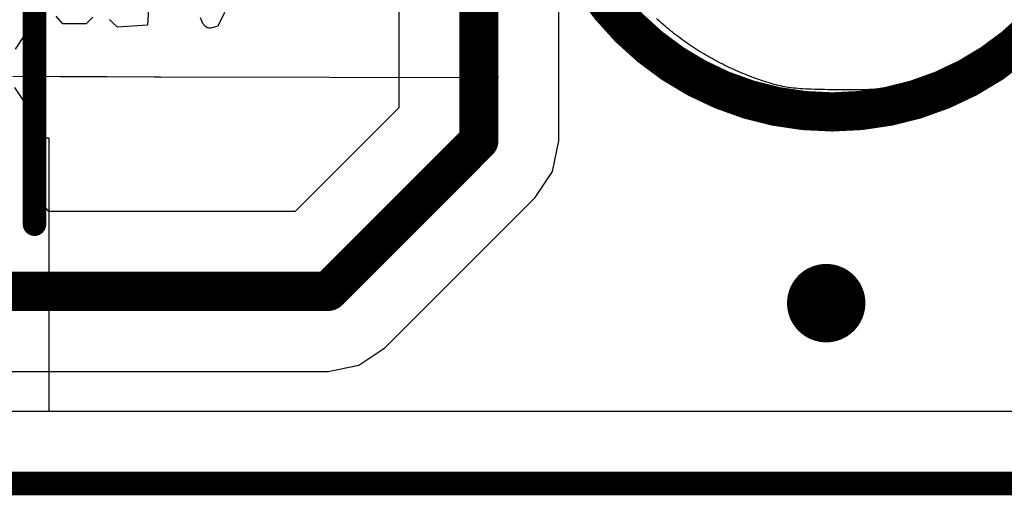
# Model space of a CAD drawing. Header units: millimetres. Extents: x -9.2 to 30.1, y -0.1 to 69.3.
# Tile 14 of 25: x 19.3 to 25.7, y -0.1 to 3. Entities that reach past the tile are written whole.
import ezdxf

# ---------------------------------------------------------------- set-up
doc = ezdxf.new("R2010")
doc.units = ezdxf.units.MM
for name, color, linetype in [('BottomLayer', 5, 'Continuous'), ('BottomOverlay', 54, 'Continuous'), ('KeepOutLayer', 6, 'Continuous'), ('MultiLayer', 9, 'Continuous'), ('TopLayer', 1, 'Continuous'), ('TopOverlay', 2, 'Continuous'), ('ViaHoleLayer', 16, 'Continuous')]:
    doc.layers.add(name, color=color, linetype=linetype)

# ---------------------------------------------------------------- blocks, each defined once
blk = doc.blocks.new('ROHS_B_21')
at = {"layer": 'BottomOverlay'}
for p, q in [((-0.5171, 1.7882), (-0.5322, 1.7854)), ((-0.5019, 1.7908), (-0.5171, 1.7882)), ((-0.4866, 1.7933), (-0.5019, 1.7908)), ((-0.471, 1.7957), (-0.4866, 1.7933)), ((-0.4553, 1.7979), (-0.471, 1.7957)), ((-0.4394, 1.8), (-0.4553, 1.7979)), ((-0.4234, 1.8019), (-0.4394, 1.8)), ((-0.4073, 1.8037), (-0.4234, 1.8019)), ((-0.391, 1.8054), (-0.4073, 1.8037)), ((-0.3746, 1.8069), (-0.391, 1.8054)), ((-0.3581, 1.8083), (-0.3746, 1.8069)), ((-0.3414, 1.8096), (-0.3581, 1.8083)), ((-0.3247, 1.8107), (-0.3414, 1.8096)), ((-0.3078, 1.8117), (-0.3247, 1.8107)), ((-0.2909, 1.8125), (-0.3078, 1.8117)), ((-0.2739, 1.8133), (-0.2909, 1.8125)), ((-0.2567, 1.8138), (-0.2739, 1.8133)), ((-0.2396, 1.8143), (-0.2567, 1.8138)), ((-0.2223, 1.8146), (-0.2396, 1.8143)), ((-0.205, 1.8147), (-0.2223, 1.8146)), ((-0.1876, 1.8148), (-0.205, 1.8147)), ((-0.1702, 1.8147), (-0.1876, 1.8148)), ((-0.1527, 1.8145), (-0.1702, 1.8147)), ((-0.1352, 1.8141), (-0.1527, 1.8145)), ((-0.1177, 1.8136), (-0.1352, 1.8141)), ((-0.1002, 1.813), (-0.1177, 1.8136)), ((-0.0826, 1.8122), (-0.1002, 1.813)), ((-0.0651, 1.8113), (-0.0826, 1.8122)), ((-0.0475, 1.8103), (-0.0651, 1.8113)), ((-0.0299, 1.8092), (-0.0475, 1.8103)), ((-0.0124, 1.8079), (-0.0299, 1.8092)), ((0.0051, 1.8065), (-0.0124, 1.8079)), ((0.0226, 1.8049), (0.0051, 1.8065)), ((0.0401, 1.8033), (0.0226, 1.8049)), ((0.0575, 1.8015), (0.0401, 1.8033)), ((0.0749, 1.7995), (0.0575, 1.8015)), ((0.0923, 1.7975), (0.0749, 1.7995)), ((0.1096, 1.7953), (0.0923, 1.7975)), ((0.1268, 1.793), (0.1096, 1.7953)), ((0.1439, 1.7905), (0.1268, 1.793)), ((0.161, 1.788), (0.1439, 1.7905)), ((0.178, 1.7853), (0.161, 1.788)), ((-0.7621, 1.7232), (-0.7808, 1.7168)), ((-0.7434, 1.7294), (-0.7621, 1.7232)), ((-0.7246, 1.7354), (-0.7434, 1.7294)), ((-0.7057, 1.7413), (-0.7246, 1.7354)), ((-0.6867, 1.747), (-0.7057, 1.7413)), ((-0.6676, 1.7525), (-0.6867, 1.747)), ((-0.6485, 1.7579), (-0.6676, 1.7525)), ((-0.6292, 1.763), (-0.6485, 1.7579)), ((-0.6098, 1.768), (-0.6292, 1.763)), ((-0.5903, 1.7728), (-0.6098, 1.768)), ((-0.5761, 1.7762), (-0.5903, 1.7728)), ((-0.5617, 1.7794), (-0.5761, 1.7762)), ((-0.547, 1.7825), (-0.5617, 1.7794)), ((-0.5322, 1.7854), (-0.547, 1.7825)), ((0.1949, 1.7825), (0.178, 1.7853)), ((0.2117, 1.7795), (0.1949, 1.7825)), ((0.2283, 1.7765), (0.2117, 1.7795)), ((0.2449, 1.7733), (0.2283, 1.7765)), ((0.2614, 1.7699), (0.2449, 1.7733)), ((0.2777, 1.7665), (0.2614, 1.7699)), ((0.2939, 1.7629), (0.2777, 1.7665)), ((0.31, 1.7592), (0.2939, 1.7629)), ((0.3259, 1.7554), (0.31, 1.7592)), ((0.3417, 1.7515), (0.3259, 1.7554)), ((0.3573, 1.7474), (0.3417, 1.7515)), ((0.3728, 1.7433), (0.3573, 1.7474)), ((0.388, 1.739), (0.3728, 1.7433)), ((0.4032, 1.7345), (0.388, 1.739)), ((0.4181, 1.73), (0.4032, 1.7345)), ((0.4328, 1.7253), (0.4181, 1.73)), ((0.4473, 1.7205), (0.4328, 1.7253)), ((-0.9259, 1.6598), (-0.9436, 1.6519)), ((-0.9082, 1.6675), (-0.9259, 1.6598)), ((-0.8903, 1.675), (-0.9082, 1.6675)), ((-0.8723, 1.6824), (-0.8903, 1.675)), ((-0.8542, 1.6896), (-0.8723, 1.6824)), ((-0.836, 1.6967), (-0.8542, 1.6896)), ((-0.8177, 1.7036), (-0.836, 1.6967)), ((-0.7993, 1.7103), (-0.8177, 1.7036)), ((-0.7808, 1.7168), (-0.7993, 1.7103)), ((-0.6001, 1.6568), (-0.5799, 1.6617)), ((-0.5799, 1.6617), (-0.5598, 1.6662)), ((-0.5799, 1.6617), (-0.5799, 1.6617)), ((-0.5598, 1.6662), (-0.5397, 1.6702)), ((-0.5598, 1.6662), (-0.5598, 1.6662)), ((-0.5397, 1.6702), (-0.5193, 1.6738)), ((-0.5397, 1.6702), (-0.5397, 1.6702)), ((-0.5193, 1.6738), (-0.4986, 1.677)), ((-0.5193, 1.6738), (-0.5193, 1.6738)), ((-0.4986, 1.677), (-0.4772, 1.6799)), ((-0.4986, 1.677), (-0.4986, 1.677)), ((-0.4772, 1.6799), (-0.4552, 1.6824)), ((-0.4772, 1.6799), (-0.4772, 1.6799)), ((-0.4552, 1.6824), (-0.4322, 1.6845)), ((-0.4552, 1.6824), (-0.4552, 1.6824)), ((-0.4322, 1.6845), (-0.4082, 1.6863)), ((-0.4322, 1.6845), (-0.4322, 1.6845)), ((-0.4082, 1.6863), (-0.3829, 1.6879)), ((-0.4082, 1.6863), (-0.4082, 1.6863)), ((-0.3829, 1.6879), (-0.3562, 1.6891)), ((-0.3829, 1.6879), (-0.3829, 1.6879)), ((-0.3562, 1.6891), (-0.3279, 1.6901)), ((-0.3562, 1.6891), (-0.3562, 1.6891)), ((-0.3279, 1.6901), (-0.2979, 1.6909)), ((-0.3279, 1.6901), (-0.3279, 1.6901)), ((-0.2979, 1.6909), (-0.266, 1.6914)), ((-0.2979, 1.6909), (-0.2979, 1.6909)), ((-0.266, 1.6914), (-0.232, 1.6917)), ((-0.266, 1.6914), (-0.266, 1.6914)), ((-0.232, 1.6917), (-0.1957, 1.6918)), ((-0.232, 1.6917), (-0.232, 1.6917)), ((-0.1957, 1.6918), (-0.1957, 1.6918)), ((-0.1957, 1.6918), (-0.1702, 1.6918)), ((-0.1702, 1.6918), (-0.1702, 1.6918)), ((-0.1702, 1.6918), (-0.1436, 1.6917)), ((-0.1436, 1.6917), (-0.1436, 1.6917)), ((-0.1436, 1.6917), (-0.1157, 1.6916)), ((-0.1157, 1.6916), (-0.1157, 1.6916)), ((-0.1157, 1.6916), (-0.0891, 1.6914)), ((-0.0891, 1.6914), (-0.0891, 1.6914)), ((-0.0891, 1.6914), (-0.0637, 1.6911)), ((-0.0637, 1.6911), (-0.0637, 1.6911)), ((-0.0637, 1.6911), (-0.0396, 1.6908)), ((-0.0396, 1.6908), (-0.0396, 1.6908)), ((-0.0396, 1.6908), (-0.0166, 1.6904)), ((-0.0166, 1.6904), (-0.0166, 1.6904)), ((-0.0166, 1.6904), (0.0052, 1.6899)), ((0.0052, 1.6899), (0.0052, 1.6899)), ((0.0052, 1.6899), (0.0261, 1.6893)), ((0.0261, 1.6893), (0.0261, 1.6893)), ((0.0261, 1.6893), (0.046, 1.6886)), ((0.046, 1.6886), (0.046, 1.6886)), ((0.046, 1.6886), (0.065, 1.6878)), ((0.065, 1.6878), (0.065, 1.6878)), ((0.065, 1.6878), (0.0832, 1.6869)), ((0.0832, 1.6869), (0.0832, 1.6869)), ((0.0832, 1.6869), (0.1006, 1.6858)), ((0.1006, 1.6858), (0.1006, 1.6858)), ((0.1006, 1.6858), (0.1173, 1.6847)), ((0.1173, 1.6847), (0.1173, 1.6847)), ((0.1173, 1.6847), (0.1334, 1.6833)), ((0.1334, 1.6833), (0.1334, 1.6833)), ((0.1334, 1.6833), (0.1489, 1.6819)), ((0.1489, 1.6819), (0.1489, 1.6819)), ((0.1489, 1.6819), (0.1639, 1.6802)), ((0.1639, 1.6802), (0.1639, 1.6802)), ((0.1639, 1.6802), (0.1784, 1.6784)), ((0.1784, 1.6784), (0.1784, 1.6784)), ((0.1784, 1.6784), (0.1925, 1.6765)), ((0.1925, 1.6765), (0.1925, 1.6765)), ((0.1925, 1.6765), (0.2063, 1.6743)), ((0.2063, 1.6743), (0.2063, 1.6743)), ((0.2063, 1.6743), (0.2199, 1.6719)), ((0.2199, 1.6719), (0.2199, 1.6719)), ((0.2199, 1.6719), (0.2332, 1.6694)), ((0.2332, 1.6694), (0.2332, 1.6694)), ((0.2332, 1.6694), (0.2464, 1.6666)), ((0.2464, 1.6666), (0.2464, 1.6666)), ((0.2464, 1.6666), (0.2595, 1.6636)), ((0.2595, 1.6636), (0.2595, 1.6636)), ((0.2595, 1.6636), (0.2727, 1.6604)), ((0.2727, 1.6604), (0.2727, 1.6604)), ((0.2727, 1.6604), (0.2858, 1.657)), ((0.4617, 1.7156), (0.4473, 1.7205)), ((0.4862, 1.7069), (0.4617, 1.7156)), ((0.5106, 1.6978), (0.4862, 1.7069)), ((0.5348, 1.6884), (0.5106, 1.6978)), ((0.5589, 1.6787), (0.5348, 1.6884)), ((0.5828, 1.6686), (0.5589, 1.6787)), ((0.6065, 1.6583), (0.5828, 1.6686)), ((-1.0474, 1.6014), (-1.0643, 1.5924)), ((-1.0304, 1.6102), (-1.0474, 1.6014)), ((-1.0132, 1.6189), (-1.0304, 1.6102)), ((-0.996, 1.6274), (-1.0132, 1.6189)), ((-0.9786, 1.6357), (-0.996, 1.6274)), ((-0.9612, 1.6439), (-0.9786, 1.6357)), ((-0.9436, 1.6519), (-0.9612, 1.6439)), ((-0.7948, 1.594), (-0.7731, 1.6022)), ((-0.7731, 1.6022), (-0.7513, 1.6102)), ((-0.7731, 1.6022), (-0.7731, 1.6022)), ((-0.7513, 1.6102), (-0.7294, 1.6178)), ((-0.7513, 1.6102), (-0.7513, 1.6102)), ((-0.7294, 1.6178), (-0.7074, 1.6252)), ((-0.7294, 1.6178), (-0.7294, 1.6178)), ((-0.7074, 1.6252), (-0.6852, 1.6323)), ((-0.7074, 1.6252), (-0.7074, 1.6252)), ((-0.6852, 1.6323), (-0.663, 1.6392)), ((-0.6852, 1.6323), (-0.6852, 1.6323)), ((-0.663, 1.6392), (-0.6414, 1.6456)), ((-0.663, 1.6392), (-0.663, 1.6392)), ((-0.6414, 1.6456), (-0.6205, 1.6514)), ((-0.6414, 1.6456), (-0.6414, 1.6456)), ((-0.6205, 1.6514), (-0.6001, 1.6568)), ((-0.6205, 1.6514), (-0.6205, 1.6514)), ((-0.6001, 1.6568), (-0.6001, 1.6568)), ((0.2858, 1.657), (0.2858, 1.657)), ((0.2858, 1.657), (0.2991, 1.6533)), ((0.2991, 1.6533), (0.2991, 1.6533)), ((0.2991, 1.6533), (0.3126, 1.6494)), ((0.3126, 1.6494), (0.3126, 1.6494)), ((0.3126, 1.6494), (0.3263, 1.6452)), ((0.3263, 1.6452), (0.3263, 1.6452)), ((0.3263, 1.6452), (0.3403, 1.6407)), ((0.3403, 1.6407), (0.3403, 1.6407)), ((0.3403, 1.6407), (0.3546, 1.636)), ((0.3546, 1.636), (0.3546, 1.636)), ((0.3546, 1.636), (0.3694, 1.6309)), ((0.3694, 1.6309), (0.3694, 1.6309)), ((0.3694, 1.6309), (0.3847, 1.6256)), ((0.3847, 1.6256), (0.3847, 1.6256)), ((0.3847, 1.6256), (0.4006, 1.62)), ((0.4006, 1.62), (0.4006, 1.62)), ((0.4006, 1.62), (0.4157, 1.6145)), ((0.4157, 1.6145), (0.4157, 1.6145)), ((0.4157, 1.6145), (0.4307, 1.6089)), ((0.4307, 1.6089), (0.4307, 1.6089)), ((0.4307, 1.6089), (0.4457, 1.6033)), ((0.4457, 1.6033), (0.4457, 1.6033)), ((0.4457, 1.6033), (0.4606, 1.5974)), ((0.4606, 1.5974), (0.4606, 1.5974)), ((0.4606, 1.5974), (0.4754, 1.5915)), ((0.6301, 1.6476), (0.6065, 1.6583)), ((0.6535, 1.6366), (0.6301, 1.6476)), ((0.6767, 1.6253), (0.6535, 1.6366)), ((0.6998, 1.6137), (0.6767, 1.6253)), ((0.7227, 1.6018), (0.6998, 1.6137)), ((0.7454, 1.5896), (0.7227, 1.6018)), ((-1.1634, 1.5355), (-1.1795, 1.5255)), ((-1.1472, 1.5453), (-1.1634, 1.5355)), ((-1.1308, 1.5551), (-1.1472, 1.5453)), ((-1.1144, 1.5646), (-1.1308, 1.5551)), ((-1.0978, 1.5741), (-1.1144, 1.5646)), ((-1.0811, 1.5833), (-1.0978, 1.5741)), ((-1.0643, 1.5924), (-1.0811, 1.5833)), ((-0.9428, 1.5288), (-0.9221, 1.5389)), ((-0.9221, 1.5389), (-0.9012, 1.5487)), ((-0.9221, 1.5389), (-0.9221, 1.5389)), ((-0.9012, 1.5487), (-0.8802, 1.5583)), ((-0.9012, 1.5487), (-0.9012, 1.5487)), ((-0.8802, 1.5583), (-0.859, 1.5676)), ((-0.8802, 1.5583), (-0.8802, 1.5583)), ((-0.859, 1.5676), (-0.8377, 1.5767)), ((-0.859, 1.5676), (-0.859, 1.5676)), ((-0.8377, 1.5767), (-0.8163, 1.5855)), ((-0.8377, 1.5767), (-0.8377, 1.5767)), ((-0.8163, 1.5855), (-0.7948, 1.594)), ((-0.8163, 1.5855), (-0.8163, 1.5855)), ((-0.7948, 1.594), (-0.7948, 1.594)), ((0.4754, 1.5915), (0.4754, 1.5915)), ((0.4754, 1.5915), (0.4902, 1.5855)), ((0.4902, 1.5855), (0.4902, 1.5855)), ((0.4902, 1.5855), (0.5049, 1.5794)), ((0.5049, 1.5794), (0.5049, 1.5794)), ((0.5049, 1.5794), (0.5195, 1.5731)), ((0.5195, 1.5731), (0.5195, 1.5731)), ((0.5195, 1.5731), (0.534, 1.5668)), ((0.534, 1.5668), (0.534, 1.5668)), ((0.534, 1.5668), (0.5485, 1.5603)), ((0.5485, 1.5603), (0.5485, 1.5603)), ((0.5485, 1.5603), (0.5629, 1.5537)), ((0.5629, 1.5537), (0.5629, 1.5537)), ((0.5629, 1.5537), (0.5772, 1.5471)), ((0.5772, 1.5471), (0.5772, 1.5471)), ((0.5772, 1.5471), (0.5914, 1.5403)), ((0.5914, 1.5403), (0.5914, 1.5403)), ((0.5914, 1.5403), (0.6056, 1.5334)), ((0.6056, 1.5334), (0.6056, 1.5334)), ((0.6056, 1.5334), (0.6196, 1.5264)), ((0.7679, 1.5772), (0.7454, 1.5896)), ((0.7902, 1.5644), (0.7679, 1.5772)), ((0.8124, 1.5513), (0.7902, 1.5644)), ((0.8343, 1.5379), (0.8124, 1.5513)), ((0.8561, 1.5242), (0.8343, 1.5379)), ((-1.1955, 1.5153), (-1.2113, 1.505)), ((-1.1795, 1.5255), (-1.1955, 1.5153)), ((-1.0642, 1.4629), (-1.0443, 1.4745)), ((-1.0443, 1.4745), (-1.0243, 1.4859)), ((-1.0443, 1.4745), (-1.0443, 1.4745)), ((-1.0243, 1.4859), (-1.0042, 1.497)), ((-1.0243, 1.4859), (-1.0243, 1.4859)), ((-1.0042, 1.497), (-0.9839, 1.5078)), ((-1.0042, 1.497), (-1.0042, 1.497)), ((-0.9839, 1.5078), (-0.9634, 1.5185)), ((-0.9839, 1.5078), (-0.9839, 1.5078)), ((-0.9634, 1.5185), (-0.9428, 1.5288)), ((-0.9634, 1.5185), (-0.9634, 1.5185)), ((-0.9428, 1.5288), (-0.9428, 1.5288)), ((0.6196, 1.5264), (0.6196, 1.5264)), ((0.6196, 1.5264), (0.6336, 1.5193)), ((0.6336, 1.5193), (0.6336, 1.5193)), ((0.6336, 1.5193), (0.6476, 1.5121)), ((0.6476, 1.5121), (0.6476, 1.5121)), ((0.6476, 1.5121), (0.6614, 1.5048)), ((0.6614, 1.5048), (0.6614, 1.5048)), ((0.6614, 1.5048), (0.6752, 1.4974)), ((0.6752, 1.4974), (0.6752, 1.4974)), ((0.6752, 1.4974), (0.6889, 1.4899)), ((0.6889, 1.4899), (0.6889, 1.4899)), ((0.6889, 1.4899), (0.7025, 1.4823)), ((0.7025, 1.4823), (0.7025, 1.4823)), ((0.7025, 1.4823), (0.716, 1.4745)), ((0.716, 1.4745), (0.716, 1.4745)), ((0.716, 1.4745), (0.7294, 1.4667)), ((0.8776, 1.5103), (0.8561, 1.5242)), ((0.899, 1.4961), (0.8776, 1.5103)), ((0.9201, 1.4816), (0.899, 1.4961)), ((0.9411, 1.4668), (0.9201, 1.4816)), ((-1.161, 1.4012), (-1.142, 1.414)), ((-1.142, 1.414), (-1.1228, 1.4266)), ((-1.142, 1.414), (-1.142, 1.414)), ((-1.1228, 1.4266), (-1.1034, 1.4389)), ((-1.1228, 1.4266), (-1.1228, 1.4266)), ((-1.1034, 1.4389), (-1.0839, 1.451)), ((-1.1034, 1.4389), (-1.1034, 1.4389)), ((-1.0839, 1.451), (-1.0642, 1.4629)), ((-1.0839, 1.451), (-1.0839, 1.451)), ((-1.0642, 1.4629), (-1.0642, 1.4629)), ((0.7294, 1.4667), (0.7294, 1.4667)), ((0.7294, 1.4667), (0.7428, 1.4588)), ((0.7428, 1.4588), (0.7428, 1.4588)), ((0.7428, 1.4588), (0.7561, 1.4508)), ((0.7561, 1.4508), (0.7561, 1.4508)), ((0.7561, 1.4508), (0.7693, 1.4427)), ((0.7693, 1.4427), (0.7693, 1.4427)), ((0.7693, 1.4427), (0.7824, 1.4344)), ((0.7824, 1.4344), (0.7824, 1.4344)), ((0.7824, 1.4344), (0.7955, 1.4261)), ((0.7955, 1.4261), (0.7955, 1.4261)), ((0.7955, 1.4261), (0.8084, 1.4177)), ((0.8084, 1.4177), (0.8084, 1.4177)), ((0.8084, 1.4177), (0.8213, 1.4092)), ((0.8213, 1.4092), (0.8213, 1.4092)), ((0.8213, 1.4092), (0.8341, 1.4006)), ((0.9618, 1.4518), (0.9411, 1.4668)), ((0.9823, 1.4364), (0.9618, 1.4518)), ((1.0026, 1.4208), (0.9823, 1.4364)), ((1.0227, 1.405), (1.0026, 1.4208)), ((1.0426, 1.3889), (1.0227, 1.405)), ((-1.2171, 1.3614), (-1.1986, 1.3749)), ((-1.1986, 1.3749), (-1.1799, 1.3882)), ((-1.1986, 1.3749), (-1.1986, 1.3749)), ((-1.1799, 1.3882), (-1.161, 1.4012)), ((-1.1799, 1.3882), (-1.1799, 1.3882)), ((-1.161, 1.4012), (-1.161, 1.4012)), ((0.8341, 1.4006), (0.8341, 1.4006)), ((0.8341, 1.4006), (0.8468, 1.3919)), ((0.8468, 1.3919), (0.8468, 1.3919)), ((0.8468, 1.3919), (0.8594, 1.3831)), ((0.8594, 1.3831), (0.8594, 1.3831)), ((0.8594, 1.3831), (0.8719, 1.3742)), ((0.8719, 1.3742), (0.8719, 1.3742)), ((0.8719, 1.3742), (0.8844, 1.3652)), ((0.8844, 1.3652), (0.8844, 1.3652)), ((0.8844, 1.3652), (0.8967, 1.3561)), ((0.8967, 1.3561), (0.8967, 1.3561)), ((0.8967, 1.3561), (0.909, 1.3469)), ((0.909, 1.3469), (0.909, 1.3469)), ((0.909, 1.3469), (0.9212, 1.3376)), ((1.0623, 1.3725), (1.0426, 1.3889)), ((1.0817, 1.3558), (1.0623, 1.3725)), ((1.1009, 1.339), (1.0817, 1.3558)), ((0.9212, 1.3376), (0.9212, 1.3376)), ((0.9212, 1.3376), (0.9333, 1.3282)), ((0.9333, 1.3282), (0.9333, 1.3282)), ((0.9333, 1.3282), (0.9453, 1.3188)), ((0.9453, 1.3188), (0.9453, 1.3188)), ((0.9453, 1.3188), (0.9573, 1.3092)), ((0.9573, 1.3092), (0.9573, 1.3092)), ((0.9573, 1.3092), (0.9691, 1.2996)), ((0.9691, 1.2996), (0.9691, 1.2996)), ((0.9691, 1.2996), (0.9809, 1.2898)), ((0.9809, 1.2898), (0.9809, 1.2898)), ((0.9809, 1.2898), (0.9925, 1.28)), ((0.9925, 1.28), (0.9925, 1.28)), ((0.9925, 1.28), (1.0041, 1.2701)), ((1.1199, 1.3218), (1.1009, 1.339)), ((1.1386, 1.3044), (1.1199, 1.3218)), ((1.1571, 1.2868), (1.1386, 1.3044)), ((1.1754, 1.2689), (1.1571, 1.2868)), ((1.0041, 1.2701), (1.0041, 1.2701)), ((1.0041, 1.2701), (1.0156, 1.2601)), ((1.0156, 1.2601), (1.0156, 1.2601)), ((1.0156, 1.2601), (1.027, 1.25)), ((1.027, 1.25), (1.027, 1.25)), ((1.027, 1.25), (1.0383, 1.2398)), ((1.0383, 1.2398), (1.0383, 1.2398)), ((1.0383, 1.2398), (1.0495, 1.2295)), ((1.1934, 1.2508), (1.1754, 1.2689)), ((1.2112, 1.2324), (1.1934, 1.2508))]:
    blk.add_line(p, q, dxfattribs=at)
at = {"layer": 'BottomOverlay', "const_width": 0.254}
blk.add_lwpolyline([(1.7722, -0.0264, 1), (-1.9507, -0.0264, 1)], format="xyb", close=True, dxfattribs=at)
blk = doc.blocks.new('JD_B_24')
at = {"layer": 'BottomOverlay'}
for p, q in [((-0.5664, 1.8359), (-2.7548, 1.8402)), ((-2.7548, 1.8402), (-2.6799, 1.7036)), ((-0.5241, 1.8358), (-0.5664, 1.8359)), ((-0.2158, 1.8351), (-0.5241, 1.8358)), ((0.0865, 1.8342), (-0.2158, 1.8351)), ((0.3927, 1.8331), (0.0865, 1.8342)), ((-2.6799, 1.7036), (-2.6049, 1.567)), ((-2.6049, 1.567), (-2.6284, 1.5289)), ((-2.6284, 1.5289), (-2.5888, 1.5389)), ((-2.5888, 1.5389), (-2.2726, 0.9767)), ((-0.978, 1.4197), (-0.9363, 1.5087)), ((-0.9363, 1.5087), (-0.9045, 1.5171)), ((-0.9045, 1.5171), (-0.8956, 1.5191)), ((-0.8956, 1.5191), (-0.8875, 1.5203)), ((-0.8875, 1.5203), (-0.88, 1.5205)), ((-0.88, 1.5205), (-0.873, 1.5198)), ((-0.873, 1.5198), (-0.8665, 1.518)), ((-0.8665, 1.518), (-0.8604, 1.5151)), ((-0.8604, 1.5151), (-0.8547, 1.5109)), ((-0.8547, 1.5109), (-0.8492, 1.5054)), ((-0.8492, 1.5054), (-0.844, 1.4985)), ((-0.844, 1.4985), (-0.8389, 1.4901)), ((-0.8389, 1.4901), (-0.8338, 1.4801)), ((-0.8338, 1.4801), (-0.8288, 1.4686)), ((-0.8288, 1.4686), (-0.8237, 1.4553)), ((-0.4901, 1.3142), (-0.4792, 1.5026)), ((-0.4792, 1.5026), (-0.3821, 1.5082)), ((-0.4792, 1.5026), (-0.4792, 1.5026)), ((-0.3821, 1.5082), (-0.285, 1.5137)), ((-0.3821, 1.5082), (-0.3821, 1.5082)), ((-0.285, 1.5137), (-0.285, 1.5137)), ((-0.285, 1.5137), (-0.2489, 1.4811)), ((-0.2489, 1.4811), (-0.2489, 1.4811)), ((-0.2489, 1.4811), (-0.2329, 1.4645)), ((-0.126, 1.4501), (-0.0825, 1.4936)), ((-0.0825, 1.4936), (-0.0825, 1.4936)), ((-0.0825, 1.4936), (0.0689, 1.4936)), ((0.0689, 1.4936), (0.0689, 1.4936)), ((0.0689, 1.4936), (0.111, 1.4428))]:
    blk.add_line(p, q, dxfattribs=at)
blk = doc.blocks.new('SOT_23_3_L2_9_W1_6_P1_90_LS2_8_BR_25')
at = {"layer": 'TopOverlay', "const_width": 0.1524}
blk.add_lwpolyline([(0.9554, 1.5362), (-0.797, 1.5362)], dxfattribs=at)
at = {"layer": 'TopOverlay', "const_width": 0.0762}
blk.add_lwpolyline([(0.9173, 1.5362, 1), (0.9935, 1.5362, 1)], format="xyb", close=True, dxfattribs=at)

msp = doc.modelspace()

# ---------------------------------------------------------------- linework, layer by layer
at = {"layer": 'BottomLayer'}
for p, q in [((19.3394, 2.476), (19.3394, 8.6238)), ((21.7677, 5.8962), (21.7677, 2.4341)), ((22.8036, 2.2196), (22.8036, 5.8962)), ((19.4196, 2.356), (19.3394, 2.476)), ((21.7677, 2.4341), (21.0961, 1.7626)), ((19.4688, 2.1082), (19.4196, 2.356)), ((22.7641, 2.0214), (22.8036, 2.2196)), ((19.4196, 1.8604), (19.4688, 2.1082)), ((22.6519, 1.8534), (22.7641, 2.0214)), ((19.5002, 1.7626), (19.4196, 1.8604)), ((19.4196, 1.8604), (19.4196, 1.8604)), ((21.6768, 0.8784), (22.6519, 1.8534)), ((21.0961, 1.7626), (19.5002, 1.7626)), ((21.5088, 0.7661), (21.6768, 0.8784)), ((21.3106, 0.7266), (21.5088, 0.7661)), ((16.2174, 0.7266), (21.3106, 0.7266)), ((26.2446, 0.4662), (1.4224, 0.4662))]:
    msp.add_line(p, q, dxfattribs=at)
at = {"layer": 'BottomLayer', "const_width": 0.254}
for points in [[(22.2856, 2.2196), (22.2856, 6.264)], [(21.3106, 1.2446), (22.2856, 2.2196)], [(15.8496, 1.2446), (21.3106, 1.2446)]]:
    msp.add_lwpolyline(points, dxfattribs=at)
at = {"layer": 'BottomLayer'}
for points, const_width in [([(22.2221, 2.2196, 1), (22.3491, 2.2196, 1)], 0.127), ([(22.2221, 2.2196, 1), (22.3491, 2.2196, 1)], 0.127), ([(24.4094, 1.1684, 1), (24.6634, 1.1684, 1)], 0.254), ([(21.2471, 1.2446, 1), (21.3741, 1.2446, 1)], 0.127), ([(21.2471, 1.2446, 1), (21.3741, 1.2446, 1)], 0.127)]:
    msp.add_lwpolyline(points, format="xyb", close=True, dxfattribs=dict(at, const_width=const_width))
at = {"layer": 'KeepOutLayer', "const_width": 0.1524}
msp.add_lwpolyline([(1.4224, 0), (29.0068, 0)], dxfattribs=at)
at = {"layer": 'MultiLayer', "const_width": 0.254}
msp.add_lwpolyline([(24.4094, 1.1684, 1), (24.6634, 1.1684, 1)], format="xyb", close=True, dxfattribs=at)
at = {"layer": 'TopLayer'}
for p, q in [((19.4105, 3.0028), (19.4498, 3.2004)), ((19.2842, 2.8138), (19.4105, 3.0028)), ((19.4196, 2.356), (19.2792, 2.566)), ((19.4433, 2.2368), (19.4196, 2.356)), ((19.5024, 2.2368), (19.4433, 2.2368)), ((19.5024, 0.4662), (19.5024, 2.2368)), ((26.2446, 0.4662), (19.5024, 0.4662))]:
    msp.add_line(p, q, dxfattribs=at)
at = {"layer": 'TopLayer', "const_width": 0.254}
msp.add_lwpolyline([(24.4094, 1.1684, 1), (24.6634, 1.1684, 1)], format="xyb", close=True, dxfattribs=at)
at = {"layer": 'ViaHoleLayer', "const_width": 0.127}
msp.add_lwpolyline([(24.4729, 1.1684, 1), (24.5999, 1.1684, 1)], format="xyb", close=True, dxfattribs=at)

# ---------------------------------------------------------------- block references
for name, p, rotation in [('JD_B_24', (19.6596, 4.4704), 180), ('ROHS_B_21', (24.4856, 4.2418), 180), ('SOT_23_3_L2_9_W1_6_P1_90_LS2_8_BR_25', (17.8714, 2.635), 270)]:
    msp.add_blockref(name, p, dxfattribs=dict(rotation=rotation))

doc.saveas('drawing.dxf')
